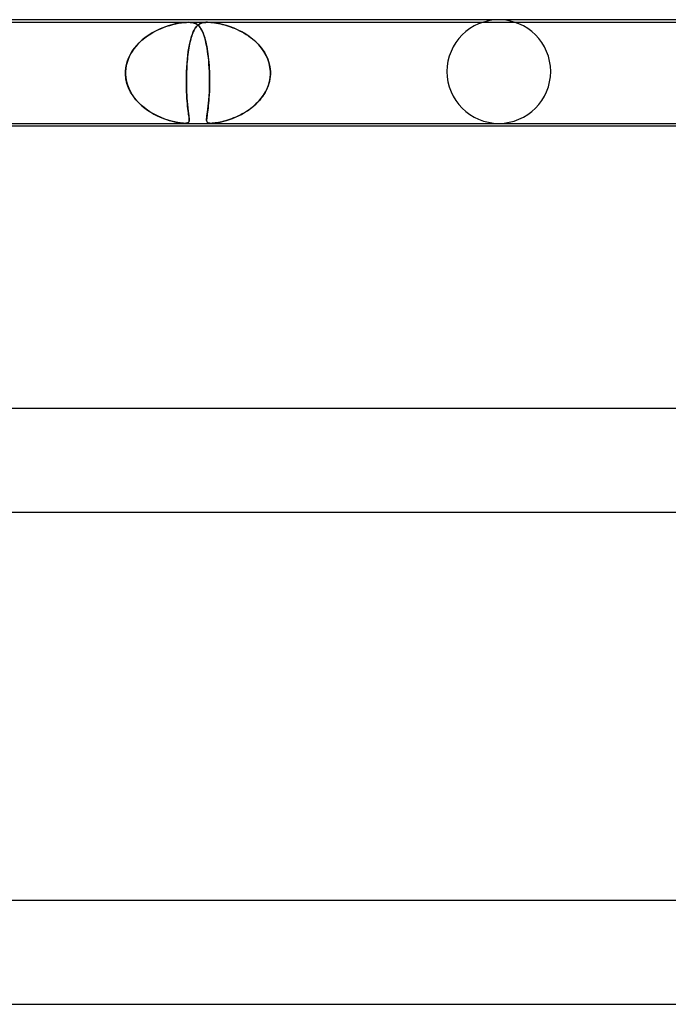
# Model space of a CAD drawing. Header units: millimetres. Extents: x -630 to 630, y -2 to 380.
# Tile 41 of 108: x -218 to -193, y 342 to 380. Entities that reach past the tile are written whole.
import ezdxf

# ---------------------------------------------------------------- set-up
doc = ezdxf.new("R2010")
doc.units = ezdxf.units.MM
doc.layers.add('HIDDEN', color=7, linetype='Continuous')
doc.layers.add('THICK', color=7, linetype='Continuous')

msp = doc.modelspace()

# ---------------------------------------------------------------- linework, layer by layer
at = {"layer": 'HIDDEN'}
for p, q in [((-233.571, 379.9), (-211.97, 379.9)), ((-213.173, 379.593), (-213.047, 379.651)), ((-213.055, 379.648), (-213.158, 379.601)), ((-212.952, 379.69), (-213.055, 379.648)), ((-213.047, 379.651), (-212.922, 379.702)), ((-212.851, 379.728), (-212.952, 379.69)), ((-212.922, 379.702), (-212.801, 379.745)), ((-212.752, 379.761), (-212.851, 379.728)), ((-212.801, 379.745), (-212.683, 379.782)), ((-212.656, 379.79), (-212.752, 379.761)), ((-212.683, 379.782), (-212.57, 379.813)), ((-212.563, 379.815), (-212.656, 379.79)), ((-212.57, 379.813), (-212.459, 379.839)), ((-212.473, 379.836), (-212.563, 379.815)), ((-212.386, 379.855), (-212.473, 379.836)), ((-212.459, 379.839), (-212.346, 379.862)), ((-212.298, 379.87), (-212.386, 379.855)), ((-212.346, 379.862), (-212.235, 379.88)), ((-212.211, 379.883), (-212.298, 379.87)), ((-212.235, 379.88), (-212.134, 379.892)), ((-212.127, 379.892), (-212.211, 379.883)), ((-212.134, 379.892), (-212.046, 379.898)), ((-212.046, 379.898), (-212.127, 379.892)), ((-211.97, 379.9), (-212.046, 379.898)), ((-212.046, 379.898), (-211.969, 379.9)), ((-211.901, 379.898), (-211.97, 379.9)), ((-211.97, 379.9), (-211.235, 379.9)), ((-211.969, 379.9), (-211.901, 379.898)), ((-211.835, 379.892), (-211.901, 379.898)), ((-211.901, 379.898), (-211.84, 379.892)), ((-211.84, 379.892), (-211.788, 379.883)), ((-211.774, 379.88), (-211.835, 379.892)), ((-211.788, 379.883), (-211.741, 379.87)), ((-211.717, 379.862), (-211.774, 379.88)), ((-211.748, 379.602), (-211.709, 379.669)), ((-211.741, 379.87), (-211.7, 379.855)), ((-211.717, 379.657), (-211.739, 379.618)), ((-211.669, 379.839), (-211.717, 379.862)), ((-211.694, 379.692), (-211.717, 379.657)), ((-211.709, 379.669), (-211.667, 379.727)), ((-211.7, 379.855), (-211.663, 379.836)), ((-211.671, 379.723), (-211.694, 379.692)), ((-211.647, 379.751), (-211.671, 379.723)), ((-211.627, 379.813), (-211.669, 379.839)), ((-211.667, 379.727), (-211.622, 379.777)), ((-211.663, 379.836), (-211.63, 379.815)), ((-211.622, 379.777), (-211.647, 379.751)), ((-211.63, 379.815), (-211.598, 379.79)), ((-211.589, 379.782), (-211.627, 379.813)), ((-211.622, 379.777), (-211.572, 379.817)), ((-211.596, 379.799), (-211.622, 379.777)), ((-211.598, 379.79), (-211.567, 379.761)), ((-211.57, 379.819), (-211.596, 379.799)), ((-211.552, 379.745), (-211.589, 379.782)), ((-211.572, 379.817), (-211.517, 379.849)), ((-211.541, 379.836), (-211.57, 379.819)), ((-211.567, 379.761), (-211.537, 379.728)), ((-211.517, 379.702), (-211.552, 379.745)), ((-211.51, 379.852), (-211.541, 379.836)), ((-211.537, 379.728), (-211.509, 379.69)), ((-211.517, 379.849), (-211.46, 379.872)), ((-211.484, 379.651), (-211.517, 379.702)), ((-211.476, 379.866), (-211.51, 379.852)), ((-211.509, 379.69), (-211.482, 379.648)), ((-211.451, 379.593), (-211.484, 379.651)), ((-211.482, 379.648), (-211.455, 379.601)), ((-211.438, 379.878), (-211.476, 379.866)), ((-211.46, 379.872), (-211.404, 379.886)), ((-211.395, 379.887), (-211.438, 379.878)), ((-211.404, 379.886), (-211.351, 379.894)), ((-211.347, 379.894), (-211.395, 379.887)), ((-211.351, 379.894), (-211.297, 379.898)), ((-211.294, 379.899), (-211.347, 379.894)), ((-211.297, 379.898), (-211.237, 379.9)), ((-211.235, 379.9), (-211.294, 379.899)), ((-211.237, 379.9), (-211.172, 379.899)), ((-211.169, 379.898), (-211.235, 379.9)), ((-211.235, 379.9), (-188.458, 379.9)), ((-211.172, 379.899), (-211.104, 379.894)), ((-211.099, 379.894), (-211.169, 379.898)), ((-211.104, 379.894), (-211.032, 379.887)), ((-211.018, 379.886), (-211.099, 379.894)), ((-211.032, 379.887), (-210.959, 379.878)), ((-210.917, 379.872), (-211.018, 379.886)), ((-210.959, 379.878), (-210.885, 379.866)), ((-210.791, 379.849), (-210.917, 379.872)), ((-210.885, 379.866), (-210.809, 379.852)), ((-210.809, 379.852), (-210.732, 379.836)), ((-210.652, 379.817), (-210.791, 379.849)), ((-210.732, 379.836), (-210.657, 379.819)), ((-210.657, 379.819), (-210.582, 379.799)), ((-210.504, 379.777), (-210.652, 379.817)), ((-210.582, 379.799), (-210.503, 379.777)), ((-210.351, 379.727), (-210.504, 379.777)), ((-210.503, 379.777), (-210.423, 379.751)), ((-210.423, 379.751), (-210.34, 379.723)), ((-210.199, 379.669), (-210.351, 379.727)), ((-210.34, 379.723), (-210.256, 379.692)), ((-210.256, 379.692), (-210.17, 379.657)), ((-210.048, 379.602), (-210.199, 379.669)), ((-210.17, 379.657), (-210.083, 379.618)), ((-213.763, 379.207), (-213.654, 379.297)), ((-213.654, 379.297), (-213.745, 379.222)), ((-213.654, 379.297), (-213.54, 379.381)), ((-213.559, 379.367), (-213.654, 379.297)), ((-213.461, 379.432), (-213.559, 379.367)), ((-213.54, 379.381), (-213.421, 379.458)), ((-213.362, 379.493), (-213.461, 379.432)), ((-213.421, 379.458), (-213.299, 379.529)), ((-213.261, 379.549), (-213.362, 379.493)), ((-213.299, 379.529), (-213.173, 379.593)), ((-213.158, 379.601), (-213.261, 379.549)), ((-211.904, 379.143), (-211.877, 379.252)), ((-211.876, 379.256), (-211.892, 379.191)), ((-211.877, 379.252), (-211.848, 379.352)), ((-211.858, 379.317), (-211.876, 379.256)), ((-211.84, 379.375), (-211.858, 379.317)), ((-211.848, 379.352), (-211.816, 379.444)), ((-211.822, 379.43), (-211.84, 379.375)), ((-211.802, 379.482), (-211.822, 379.43)), ((-211.816, 379.444), (-211.783, 379.527)), ((-211.782, 379.531), (-211.802, 379.482)), ((-211.783, 379.527), (-211.748, 379.602)), ((-211.761, 379.576), (-211.782, 379.531)), ((-211.739, 379.618), (-211.761, 379.576)), ((-211.455, 379.601), (-211.43, 379.549)), ((-211.42, 379.529), (-211.451, 379.593)), ((-211.43, 379.549), (-211.405, 379.493)), ((-211.391, 379.458), (-211.42, 379.529)), ((-211.405, 379.493), (-211.382, 379.432)), ((-211.364, 379.381), (-211.391, 379.458)), ((-211.382, 379.432), (-211.359, 379.367)), ((-211.338, 379.297), (-211.364, 379.381)), ((-211.359, 379.367), (-211.338, 379.297)), ((-211.313, 379.207), (-211.338, 379.297)), ((-211.338, 379.297), (-211.317, 379.222)), ((-210.083, 379.618), (-209.996, 379.576)), ((-209.902, 379.527), (-210.048, 379.602)), ((-209.996, 379.576), (-209.908, 379.531)), ((-209.908, 379.531), (-209.822, 379.482)), ((-209.76, 379.444), (-209.902, 379.527)), ((-209.822, 379.482), (-209.737, 379.43)), ((-209.623, 379.352), (-209.76, 379.444)), ((-209.737, 379.43), (-209.655, 379.375)), ((-209.655, 379.375), (-209.574, 379.317)), ((-209.492, 379.252), (-209.623, 379.352)), ((-209.574, 379.317), (-209.496, 379.256)), ((-209.496, 379.256), (-209.421, 379.191)), ((-209.369, 379.143), (-209.492, 379.252)), ((-214.069, 378.876), (-214.137, 378.778)), ((-214.132, 378.786), (-214.051, 378.901)), ((-213.996, 378.969), (-214.069, 378.876)), ((-214.051, 378.901), (-213.962, 379.009)), ((-213.917, 379.058), (-213.996, 378.969)), ((-213.962, 379.009), (-213.866, 379.111)), ((-213.833, 379.143), (-213.917, 379.058)), ((-213.866, 379.111), (-213.763, 379.207)), ((-213.745, 379.222), (-213.833, 379.143)), ((-211.973, 378.766), (-211.952, 378.9)), ((-211.951, 378.903), (-211.964, 378.823)), ((-211.952, 378.9), (-211.929, 379.026)), ((-211.938, 378.98), (-211.951, 378.903)), ((-211.923, 379.053), (-211.938, 378.98)), ((-211.929, 379.026), (-211.904, 379.143)), ((-211.908, 379.124), (-211.923, 379.053)), ((-211.892, 379.191), (-211.908, 379.124)), ((-211.317, 379.222), (-211.298, 379.143)), ((-211.29, 379.111), (-211.313, 379.207)), ((-211.298, 379.143), (-211.279, 379.058)), ((-211.269, 379.009), (-211.29, 379.111)), ((-211.279, 379.058), (-211.261, 378.969)), ((-211.249, 378.901), (-211.269, 379.009)), ((-211.261, 378.969), (-211.245, 378.876)), ((-211.23, 378.786), (-211.249, 378.901)), ((-211.245, 378.876), (-211.229, 378.778)), ((-209.421, 379.191), (-209.348, 379.124)), ((-209.254, 379.026), (-209.369, 379.143)), ((-209.348, 379.124), (-209.279, 379.053)), ((-209.279, 379.053), (-209.213, 378.98)), ((-209.149, 378.9), (-209.254, 379.026)), ((-209.213, 378.98), (-209.151, 378.903)), ((-209.151, 378.903), (-209.093, 378.823)), ((-209.056, 378.766), (-209.149, 378.9)), ((-214.315, 378.409), (-214.265, 378.54)), ((-214.251, 378.571), (-214.297, 378.461)), ((-214.265, 378.54), (-214.203, 378.666)), ((-214.197, 378.676), (-214.251, 378.571)), ((-214.203, 378.666), (-214.132, 378.786)), ((-214.137, 378.778), (-214.197, 378.676)), ((-212.007, 378.475), (-211.991, 378.624)), ((-211.998, 378.568), (-212.007, 378.477)), ((-211.987, 378.656), (-211.998, 378.568)), ((-211.991, 378.624), (-211.973, 378.766)), ((-211.976, 378.741), (-211.987, 378.656)), ((-211.964, 378.823), (-211.976, 378.741)), ((-211.214, 378.666), (-211.23, 378.786)), ((-211.229, 378.778), (-211.215, 378.676)), ((-211.215, 378.676), (-211.202, 378.571)), ((-211.199, 378.54), (-211.214, 378.666)), ((-211.202, 378.571), (-211.191, 378.461)), ((-211.186, 378.409), (-211.199, 378.54)), ((-209.093, 378.823), (-209.04, 378.741)), ((-208.975, 378.624), (-209.056, 378.766)), ((-209.04, 378.741), (-208.991, 378.656)), ((-208.991, 378.656), (-208.947, 378.568)), ((-208.908, 378.475), (-208.975, 378.624)), ((-208.947, 378.568), (-208.909, 378.477)), ((-214.391, 378), (-214.379, 378.139)), ((-214.381, 378.118), (-214.391, 378)), ((-214.362, 378.234), (-214.381, 378.118)), ((-214.379, 378.139), (-214.353, 378.276)), ((-214.334, 378.348), (-214.362, 378.234)), ((-214.353, 378.276), (-214.315, 378.409)), ((-214.297, 378.461), (-214.334, 378.348)), ((-212.04, 378), (-212.032, 378.161)), ((-212.03, 378.194), (-212.035, 378.097)), ((-212.032, 378.161), (-212.021, 378.32)), ((-212.023, 378.29), (-212.03, 378.194)), ((-212.016, 378.384), (-212.023, 378.29)), ((-212.021, 378.32), (-212.007, 378.475)), ((-212.007, 378.477), (-212.016, 378.384)), ((-211.191, 378.461), (-211.18, 378.348)), ((-211.175, 378.276), (-211.186, 378.409)), ((-211.18, 378.348), (-211.172, 378.234)), ((-211.166, 378.139), (-211.175, 378.276)), ((-211.172, 378.234), (-211.165, 378.118)), ((-211.159, 378), (-211.166, 378.139)), ((-211.165, 378.118), (-211.159, 378)), ((-208.909, 378.477), (-208.876, 378.384)), ((-208.857, 378.32), (-208.908, 378.475)), ((-208.876, 378.384), (-208.849, 378.29)), ((-208.824, 378.161), (-208.857, 378.32)), ((-208.849, 378.29), (-208.829, 378.194)), ((-208.829, 378.194), (-208.815, 378.097)), ((-208.808, 378), (-208.824, 378.161)), ((-214.392, 377.983), (-214.391, 378)), ((-214.391, 378), (-214.392, 377.983)), ((-214.392, 377.967), (-214.392, 377.983)), ((-214.392, 377.983), (-214.392, 377.967)), ((-214.392, 377.95), (-214.392, 377.967)), ((-214.392, 377.967), (-214.392, 377.95)), ((-214.392, 377.933), (-214.392, 377.95)), ((-214.392, 377.95), (-214.392, 377.933)), ((-214.392, 377.917), (-214.392, 377.933)), ((-214.392, 377.933), (-214.392, 377.917)), ((-214.392, 377.9), (-214.392, 377.917)), ((-214.392, 377.917), (-214.392, 377.9)), ((-214.375, 377.72), (-214.392, 377.9)), ((-214.392, 377.9), (-214.38, 377.759)), ((-214.38, 377.759), (-214.356, 377.62)), ((-212.046, 377.806), (-212.047, 377.713)), ((-212.047, 377.613), (-212.046, 377.755)), ((-212.043, 377.9), (-212.046, 377.806)), ((-212.046, 377.755), (-212.043, 377.9)), ((-212.042, 377.933), (-212.043, 377.917)), ((-212.043, 377.917), (-212.042, 377.933)), ((-212.043, 377.917), (-212.043, 377.9)), ((-212.043, 377.9), (-212.043, 377.917)), ((-212.041, 377.967), (-212.042, 377.95)), ((-212.042, 377.95), (-212.041, 377.967)), ((-212.042, 377.95), (-212.042, 377.933)), ((-212.042, 377.933), (-212.042, 377.95)), ((-212.04, 378), (-212.041, 377.983)), ((-212.041, 377.983), (-212.04, 378)), ((-212.041, 377.983), (-212.041, 377.967)), ((-212.041, 377.967), (-212.041, 377.983)), ((-212.035, 378.097), (-212.04, 378)), ((-211.159, 378), (-211.158, 377.983)), ((-211.158, 377.983), (-211.159, 378)), ((-211.158, 377.983), (-211.158, 377.967)), ((-211.158, 377.967), (-211.158, 377.983)), ((-211.158, 377.967), (-211.157, 377.95)), ((-211.157, 377.95), (-211.158, 377.967)), ((-211.157, 377.95), (-211.157, 377.933)), ((-211.157, 377.933), (-211.157, 377.95)), ((-211.157, 377.933), (-211.156, 377.917)), ((-211.156, 377.917), (-211.157, 377.933)), ((-211.156, 377.917), (-211.156, 377.9)), ((-211.156, 377.9), (-211.156, 377.917)), ((-211.156, 377.9), (-211.152, 377.759)), ((-211.152, 377.72), (-211.156, 377.9)), ((-211.152, 377.759), (-211.152, 377.62)), ((-208.845, 377.613), (-208.819, 377.755)), ((-208.813, 377.806), (-208.825, 377.713)), ((-208.819, 377.755), (-208.807, 377.9)), ((-208.815, 378.097), (-208.808, 378)), ((-208.807, 377.9), (-208.813, 377.806)), ((-208.807, 377.983), (-208.808, 378)), ((-208.808, 378), (-208.807, 377.983)), ((-208.807, 377.967), (-208.807, 377.983)), ((-208.807, 377.983), (-208.807, 377.967)), ((-208.807, 377.95), (-208.807, 377.967)), ((-208.807, 377.967), (-208.807, 377.95)), ((-208.807, 377.933), (-208.807, 377.95)), ((-208.807, 377.95), (-208.807, 377.933)), ((-208.807, 377.917), (-208.807, 377.933)), ((-208.807, 377.933), (-208.807, 377.917)), ((-208.807, 377.9), (-208.807, 377.917)), ((-208.807, 377.917), (-208.807, 377.9)), ((-214.336, 377.542), (-214.375, 377.72)), ((-214.356, 377.62), (-214.318, 377.484)), ((-214.276, 377.372), (-214.336, 377.542)), ((-214.318, 377.484), (-214.268, 377.352)), ((-214.198, 377.209), (-214.276, 377.372)), ((-214.268, 377.352), (-214.206, 377.224)), ((-212.047, 377.713), (-212.047, 377.621)), ((-212.047, 377.621), (-212.047, 377.531)), ((-212.046, 377.475), (-212.047, 377.613)), ((-212.047, 377.531), (-212.046, 377.442)), ((-212.043, 377.34), (-212.046, 377.475)), ((-212.046, 377.442), (-212.044, 377.355)), ((-212.044, 377.355), (-212.041, 377.27)), ((-211.161, 377.209), (-211.155, 377.372)), ((-211.156, 377.352), (-211.16, 377.224)), ((-211.153, 377.484), (-211.156, 377.352)), ((-211.155, 377.372), (-211.152, 377.542)), ((-211.152, 377.62), (-211.153, 377.484)), ((-211.152, 377.542), (-211.152, 377.72)), ((-208.93, 377.355), (-208.97, 377.27)), ((-208.937, 377.34), (-208.884, 377.475)), ((-208.896, 377.442), (-208.93, 377.355)), ((-208.867, 377.531), (-208.896, 377.442)), ((-208.884, 377.475), (-208.845, 377.613)), ((-208.843, 377.621), (-208.867, 377.531)), ((-208.825, 377.713), (-208.843, 377.621)), ((-214.206, 377.224), (-214.135, 377.103)), ((-214.103, 377.055), (-214.198, 377.209)), ((-214.135, 377.103), (-214.053, 376.987)), ((-213.994, 376.912), (-214.103, 377.055)), ((-214.053, 376.987), (-213.964, 376.878)), ((-212.038, 377.21), (-212.043, 377.34)), ((-212.041, 377.27), (-212.037, 377.187)), ((-212.032, 377.086), (-212.038, 377.21)), ((-212.037, 377.187), (-212.033, 377.107)), ((-212.033, 377.107), (-212.029, 377.029)), ((-212.025, 376.969), (-212.032, 377.086)), ((-212.029, 377.029), (-212.024, 376.955)), ((-212.016, 376.858), (-212.025, 376.969)), ((-211.174, 376.987), (-211.183, 376.878)), ((-211.18, 376.912), (-211.17, 377.055)), ((-211.167, 377.103), (-211.174, 376.987)), ((-211.17, 377.055), (-211.161, 377.209)), ((-211.16, 377.224), (-211.167, 377.103)), ((-209.254, 376.858), (-209.161, 376.969)), ((-209.116, 377.029), (-209.172, 376.955)), ((-209.161, 376.969), (-209.076, 377.086)), ((-209.063, 377.107), (-209.116, 377.029)), ((-209.076, 377.086), (-209.001, 377.21)), ((-209.014, 377.187), (-209.063, 377.107)), ((-208.97, 377.27), (-209.014, 377.187)), ((-209.001, 377.21), (-208.937, 377.34)), ((-213.872, 376.779), (-213.994, 376.912)), ((-213.964, 376.878), (-213.867, 376.774)), ((-213.74, 376.657), (-213.872, 376.779)), ((-213.867, 376.774), (-213.763, 376.678)), ((-213.763, 376.678), (-213.654, 376.588)), ((-213.601, 376.547), (-213.74, 376.657)), ((-213.654, 376.588), (-213.54, 376.504)), ((-212.024, 376.955), (-212.018, 376.883)), ((-212.018, 376.883), (-212.012, 376.814)), ((-212.007, 376.754), (-212.016, 376.858)), ((-212.012, 376.814), (-212.006, 376.747)), ((-211.997, 376.658), (-212.007, 376.754)), ((-212.006, 376.747), (-212, 376.684)), ((-212, 376.684), (-211.993, 376.623)), ((-211.987, 376.569), (-211.997, 376.658)), ((-211.993, 376.623), (-211.987, 376.566)), ((-211.212, 376.588), (-211.223, 376.504)), ((-211.217, 376.547), (-211.204, 376.657)), ((-211.202, 376.678), (-211.212, 376.588)), ((-211.204, 376.657), (-211.192, 376.779)), ((-211.192, 376.774), (-211.202, 376.678)), ((-211.192, 376.779), (-211.18, 376.912)), ((-211.183, 376.878), (-211.192, 376.774)), ((-209.503, 376.623), (-209.577, 376.566)), ((-209.572, 376.569), (-209.461, 376.658)), ((-209.431, 376.684), (-209.503, 376.623)), ((-209.461, 376.658), (-209.354, 376.754)), ((-209.362, 376.747), (-209.431, 376.684)), ((-209.296, 376.814), (-209.362, 376.747)), ((-209.354, 376.754), (-209.254, 376.858)), ((-209.232, 376.883), (-209.296, 376.814)), ((-209.172, 376.955), (-209.232, 376.883)), ((-213.457, 376.449), (-213.601, 376.547)), ((-213.54, 376.504), (-213.422, 376.427)), ((-213.311, 376.363), (-213.457, 376.449)), ((-213.422, 376.427), (-213.3, 376.356)), ((-213.165, 376.287), (-213.311, 376.363)), ((-213.3, 376.356), (-213.177, 376.293)), ((-213.177, 376.293), (-213.054, 376.236)), ((-213.021, 376.222), (-213.165, 376.287)), ((-213.054, 376.236), (-212.934, 376.187)), ((-212.88, 376.167), (-213.021, 376.222)), ((-211.977, 376.488), (-211.987, 376.569)), ((-211.987, 376.566), (-211.98, 376.511)), ((-211.98, 376.511), (-211.973, 376.458)), ((-211.968, 376.414), (-211.977, 376.488)), ((-211.973, 376.458), (-211.967, 376.409)), ((-211.959, 376.347), (-211.968, 376.414)), ((-211.967, 376.409), (-211.961, 376.363)), ((-211.961, 376.363), (-211.955, 376.319)), ((-211.951, 376.287), (-211.959, 376.347)), ((-211.955, 376.319), (-211.95, 376.278)), ((-211.945, 376.233), (-211.951, 376.287)), ((-211.95, 376.278), (-211.946, 376.24)), ((-211.946, 376.24), (-211.942, 376.206)), ((-211.941, 376.186), (-211.945, 376.233)), ((-211.942, 376.206), (-211.94, 376.174)), ((-211.264, 376.167), (-211.26, 376.222)), ((-211.258, 376.236), (-211.263, 376.187)), ((-211.26, 376.222), (-211.252, 376.287)), ((-211.251, 376.293), (-211.258, 376.236)), ((-211.252, 376.287), (-211.242, 376.363)), ((-211.242, 376.356), (-211.251, 376.293)), ((-211.242, 376.363), (-211.23, 376.449)), ((-211.233, 376.427), (-211.242, 376.356)), ((-211.223, 376.504), (-211.233, 376.427)), ((-211.23, 376.449), (-211.217, 376.547)), ((-210.223, 376.206), (-210.304, 376.174)), ((-210.272, 376.186), (-210.157, 376.233)), ((-210.14, 376.24), (-210.223, 376.206)), ((-210.157, 376.233), (-210.039, 376.287)), ((-210.057, 376.278), (-210.14, 376.24)), ((-209.974, 376.319), (-210.057, 376.278)), ((-210.039, 376.287), (-209.921, 376.347)), ((-209.891, 376.363), (-209.974, 376.319)), ((-209.921, 376.347), (-209.803, 376.414)), ((-209.81, 376.409), (-209.891, 376.363)), ((-209.731, 376.458), (-209.81, 376.409)), ((-209.803, 376.414), (-209.686, 376.488)), ((-209.653, 376.511), (-209.731, 376.458)), ((-209.686, 376.488), (-209.572, 376.569)), ((-209.577, 376.566), (-209.653, 376.511)), ((-212.934, 376.187), (-212.818, 376.145)), ((-212.745, 376.121), (-212.88, 376.167)), ((-212.818, 376.145), (-212.706, 376.109)), ((-212.615, 376.083), (-212.745, 376.121)), ((-212.706, 376.109), (-212.6, 376.08)), ((-212.493, 376.053), (-212.615, 376.083)), ((-212.6, 376.08), (-212.501, 376.055)), ((-212.501, 376.055), (-212.412, 376.036)), ((-212.382, 376.031), (-212.493, 376.053)), ((-212.412, 376.036), (-212.336, 376.022)), ((-212.29, 376.015), (-212.382, 376.031)), ((-212.336, 376.022), (-212.273, 376.013)), ((-212.216, 376.006), (-212.29, 376.015)), ((-212.273, 376.013), (-212.221, 376.007)), ((-212.221, 376.007), (-212.178, 376.003)), ((-212.157, 376.001), (-212.216, 376.006)), ((-212.178, 376.003), (-212.141, 376.001)), ((-212.107, 376), (-212.157, 376.001)), ((-212.141, 376.001), (-212.108, 376)), ((-212.108, 376), (-212.077, 376.001)), ((-212.066, 376.001), (-212.107, 376)), ((-212.077, 376.001), (-212.051, 376.003)), ((-212.032, 376.006), (-212.066, 376.001)), ((-212.051, 376.003), (-212.027, 376.007)), ((-212.005, 376.013), (-212.032, 376.006)), ((-212.027, 376.007), (-212.004, 376.013)), ((-211.984, 376.022), (-212.005, 376.013)), ((-212.004, 376.013), (-211.984, 376.023)), ((-211.984, 376.023), (-211.966, 376.037)), ((-211.969, 376.034), (-211.984, 376.022)), ((-211.958, 376.047), (-211.969, 376.034)), ((-211.966, 376.037), (-211.952, 376.056)), ((-211.95, 376.062), (-211.958, 376.047)), ((-211.952, 376.056), (-211.944, 376.081)), ((-211.944, 376.079), (-211.95, 376.062)), ((-211.944, 376.081), (-211.939, 376.11)), ((-211.94, 376.098), (-211.944, 376.079)), ((-211.938, 376.145), (-211.941, 376.186)), ((-211.94, 376.174), (-211.938, 376.146)), ((-211.939, 376.121), (-211.94, 376.098)), ((-211.938, 376.146), (-211.939, 376.121)), ((-211.939, 376.11), (-211.938, 376.145)), ((-211.263, 376.187), (-211.266, 376.145)), ((-211.266, 376.145), (-211.265, 376.109)), ((-211.265, 376.121), (-211.264, 376.167)), ((-211.261, 376.083), (-211.265, 376.121)), ((-211.265, 376.109), (-211.26, 376.08)), ((-211.251, 376.053), (-211.261, 376.083)), ((-211.26, 376.08), (-211.252, 376.055)), ((-211.252, 376.055), (-211.238, 376.036)), ((-211.232, 376.031), (-211.251, 376.053)), ((-211.238, 376.036), (-211.221, 376.022)), ((-211.206, 376.015), (-211.232, 376.031)), ((-211.221, 376.022), (-211.2, 376.013)), ((-211.175, 376.006), (-211.206, 376.015)), ((-211.2, 376.013), (-211.177, 376.007)), ((-211.177, 376.007), (-211.154, 376.003)), ((-211.139, 376.001), (-211.175, 376.006)), ((-211.154, 376.003), (-211.127, 376.001)), ((-211.096, 376), (-211.139, 376.001)), ((-211.127, 376.001), (-211.097, 376)), ((-211.097, 376), (-211.063, 376.001)), ((-211.049, 376.001), (-211.096, 376)), ((-211.063, 376.001), (-211.026, 376.003)), ((-210.994, 376.006), (-211.049, 376.001)), ((-211.026, 376.003), (-210.983, 376.007)), ((-210.934, 376.013), (-210.994, 376.006)), ((-210.983, 376.007), (-210.931, 376.013)), ((-210.871, 376.022), (-210.934, 376.013)), ((-210.931, 376.013), (-210.867, 376.023)), ((-210.806, 376.034), (-210.871, 376.022)), ((-210.867, 376.023), (-210.789, 376.037)), ((-210.741, 376.047), (-210.806, 376.034)), ((-210.789, 376.037), (-210.698, 376.056)), ((-210.675, 376.062), (-210.741, 376.047)), ((-210.698, 376.056), (-210.599, 376.081)), ((-210.607, 376.079), (-210.675, 376.062)), ((-210.535, 376.098), (-210.607, 376.079)), ((-210.599, 376.081), (-210.495, 376.11)), ((-210.461, 376.121), (-210.535, 376.098)), ((-210.495, 376.11), (-210.385, 376.145)), ((-210.383, 376.146), (-210.461, 376.121)), ((-210.385, 376.145), (-210.272, 376.186)), ((-210.304, 376.174), (-210.383, 376.146))]:
    msp.add_line(p, q, dxfattribs=at)
for start, end in [(90, 180), (0, 90), (180, 270), (270, 0)]:
    msp.add_arc((-200, 378), 2, start, end, dxfattribs=at)
at = {"layer": 'THICK'}
for p, q in [((0, 380), (-398, 380)), ((-232.318, 376), (-2, 376)), ((-231.862, 375.9), (-47.023, 375.9)), ((0, 365), (-407.75, 365)), ((-238.273, 361), (-1.723, 361)), ((0, 346), (-418.5, 346)), ((-244.547, 342), (-1.778, 342))]:
    msp.add_line(p, q, dxfattribs=at)

doc.saveas('drawing.dxf')
